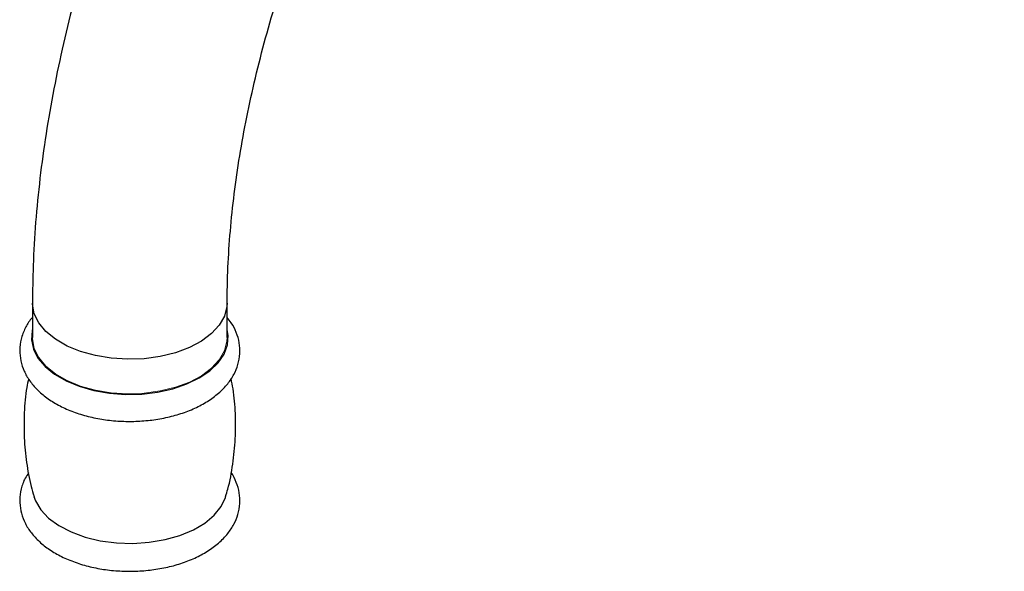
# Paper-space layout '_Isometric' of a CAD drawing. Header units: millimetres. Extents: x -169 to 64, y -14 to 266.
# Tile 1 of 17: x -169 to -52, y 77 to 142. Entities that reach past the tile are written whole.
import ezdxf

# ---------------------------------------------------------------- set-up
doc = ezdxf.new("R2010")
doc.units = ezdxf.units.MM

psp = doc.layouts.new('_Isometric')

# ---------------------------------------------------------------- linework, layer by layer
at = {"color": 7, "linetype": 'Continuous', "lineweight": 25}
for p, q in [((-167.06, 108.78), (-167.06, 104.7)), ((-144.06, 104.7), (-144.06, 108.78))]:
    psp.add_line(p, q, dxfattribs=at)
at = {"color": 8, "linetype": 'Continuous', "lineweight": 25, "flags": 128}
psp.add_lwpolyline([(-144.06, 108.78), (-144.09, 108.36), (-144.38, 107.24), (-144.99, 106.17), (-145.9, 105.18), (-147.09, 104.29), (-148.53, 103.53), (-150.17, 102.91), (-151.96, 102.47), (-153.86, 102.21), (-155.81, 102.14), (-157.75, 102.26), (-159.62, 102.57), (-161.38, 103.05), (-162.98, 103.7), (-164.36, 104.5), (-165.48, 105.42), (-166.32, 106.43), (-166.85, 107.52), (-167.06, 108.64), (-167.06, 108.78)], dxfattribs=at)
at = {"color": 7, "linetype": 'Continuous', "lineweight": 25, "flags": 128}
for points in [[(-167.06, 105.67), (-167.09, 105.55), (-167.18, 104.44), (-166.95, 103.34), (-166.41, 102.28), (-165.57, 101.28), (-164.46, 100.37), (-163.1, 99.59), (-161.55, 98.94), (-159.82, 98.45), (-157.98, 98.13), (-156.08, 97.99), (-154.16, 98.03), (-152.28, 98.26), (-150.49, 98.66), (-148.84, 99.22), (-147.37, 99.94), (-146.12, 100.78), (-145.14, 101.73), (-144.43, 102.76), (-144.03, 103.84), (-143.95, 104.95), (-144.06, 105.67)], [(-166.91, 85.93), (-166.72, 85.41), (-166.09, 84.34), (-165.16, 83.35), (-163.95, 82.47), (-162.5, 81.72), (-160.85, 81.12), (-159.05, 80.68), (-157.15, 80.43), (-155.2, 80.37), (-153.27, 80.51), (-151.39, 80.82), (-149.64, 81.32), (-148.06, 81.98), (-146.7, 82.78), (-145.59, 83.71), (-144.77, 84.73), (-144.26, 85.81), (-144.22, 85.94)]]:
    psp.add_lwpolyline(points, dxfattribs=at)
at = {"color": 144, "linetype": 'Continuous', "lineweight": 18, "flags": 128}
psp.add_lwpolyline([(-144.06, 104.7), (-144.09, 104.27), (-144.38, 103.16), (-144.99, 102.09), (-145.9, 101.1), (-147.09, 100.2), (-148.53, 99.44), (-150.17, 98.83), (-151.96, 98.39), (-153.86, 98.13), (-155.81, 98.06), (-157.75, 98.18), (-159.62, 98.48), (-161.38, 98.97), (-162.98, 99.62), (-164.36, 100.42), (-165.48, 101.34), (-166.32, 102.35), (-166.85, 103.43), (-167.06, 104.55), (-167.06, 104.7)], dxfattribs=at)
at = {"color": 7, "linetype": 'Continuous', "lineweight": 25}
for points, knots in [([(11.5, 198.58), (11.49, 199.47), (11.48, 202.02), (11.28, 206.16), (10.83, 210.96), (10.16, 215.63), (9.27, 220.16), (8.15, 224.53), (6.82, 228.74), (5.27, 232.76), (3.5, 236.6), (1.53, 240.22), (-0.63, 243.62), (-2.98, 246.8), (-5.52, 249.74), (-8.22, 252.44), (-11.07, 254.9), (-14.08, 257.11), (-17.23, 259.07), (-20.52, 260.78), (-23.93, 262.24), (-27.46, 263.44), (-31.1, 264.38), (-34.84, 265.06), (-38.69, 265.48), (-42.63, 265.64), (-46.65, 265.53), (-50.76, 265.15), (-54.93, 264.51), (-59.17, 263.59), (-63.44, 262.4), (-67.76, 260.95), (-72.09, 259.23), (-76.44, 257.26), (-80.78, 255.04), (-85.11, 252.57), (-89.41, 249.87), (-93.68, 246.95), (-97.9, 243.81), (-102.07, 240.45), (-106.17, 236.9), (-110.21, 233.16), (-114.16, 229.24), (-118.03, 225.14), (-121.8, 220.88), (-125.47, 216.47), (-129.03, 211.92), (-132.46, 207.24), (-135.78, 202.44), (-138.96, 197.53), (-142, 192.52), (-144.9, 187.42), (-147.64, 182.24), (-150.23, 177), (-152.65, 171.71), (-154.9, 166.37), (-156.98, 161), (-158.88, 155.61), (-160.59, 150.22), (-162.11, 144.83), (-163.43, 139.45), (-164.56, 134.1), (-165.49, 128.79), (-166.21, 123.52), (-166.72, 118.32), (-167.01, 113.4), (-167.05, 110.25), (-167.06, 108.78)], [0, 0, 0, 0, 0.008464, 0.024374, 0.040292, 0.056199, 0.07208, 0.087917, 0.103689, 0.119374, 0.13495, 0.150397, 0.165702, 0.180856, 0.19586, 0.210724, 0.225465, 0.240109, 0.254686, 0.269227, 0.283763, 0.298323, 0.312939, 0.327642, 0.342456, 0.357398, 0.37248, 0.387704, 0.403064, 0.418549, 0.434142, 0.449825, 0.465575, 0.481375, 0.497208, 0.513057, 0.528912, 0.544762, 0.560602, 0.576428, 0.592237, 0.608031, 0.623807, 0.639568, 0.655315, 0.671048, 0.68677, 0.702483, 0.718188, 0.733889, 0.749586, 0.765283, 0.78098, 0.796681, 0.812387, 0.8281, 0.843822, 0.859556, 0.875304, 0.891068, 0.906849, 0.92265, 0.938471, 0.954313, 0.970176, 0.986059, 1, 1, 1, 1]), ([(-144.06, 108.78), (-144.06, 109.49), (-144.04, 111.58), (-143.88, 115.13), (-143.51, 119.47), (-142.96, 123.92), (-142.21, 128.46), (-141.29, 133.08), (-140.17, 137.77), (-138.88, 142.51), (-137.4, 147.28), (-135.75, 152.08), (-133.92, 156.88), (-131.93, 161.68), (-129.77, 166.45), (-127.46, 171.19), (-125, 175.87), (-122.39, 180.49), (-119.65, 185.02), (-116.78, 189.47), (-113.8, 193.8), (-110.71, 198.01), (-107.51, 202.09), (-104.24, 206.03), (-100.88, 209.81), (-97.46, 213.42), (-93.98, 216.85), (-90.46, 220.09), (-86.91, 223.14), (-83.34, 225.98), (-79.76, 228.62), (-76.19, 231.03), (-72.64, 233.22), (-69.12, 235.19), (-65.64, 236.92), (-62.22, 238.42), (-58.86, 239.7), (-55.58, 240.74), (-52.39, 241.55), (-49.29, 242.13), (-46.29, 242.49), (-43.4, 242.63), (-40.61, 242.56), (-37.93, 242.26), (-35.34, 241.75), (-32.85, 241.01), (-30.44, 240.03), (-28.13, 238.8), (-25.93, 237.32), (-23.86, 235.58), (-21.94, 233.61), (-20.18, 231.43), (-18.59, 229.04), (-17.15, 226.46), (-15.88, 223.69), (-14.76, 220.73), (-13.79, 217.58), (-12.99, 214.25), (-12.35, 210.74), (-11.88, 207.06), (-11.6, 203.28), (-11.51, 200.43), (-11.5, 198.86), (-11.5, 198.58)], [0, 0, 0, 0, 0.008526, 0.024845, 0.041185, 0.057549, 0.073938, 0.090354, 0.106795, 0.12326, 0.139747, 0.156254, 0.172779, 0.189319, 0.205871, 0.222433, 0.239001, 0.255574, 0.272147, 0.288718, 0.305284, 0.321841, 0.338387, 0.354919, 0.371433, 0.387929, 0.404402, 0.42085, 0.437272, 0.453665, 0.470029, 0.486363, 0.502668, 0.518948, 0.535206, 0.55145, 0.567692, 0.583942, 0.600221, 0.616558, 0.632989, 0.649563, 0.66634, 0.683393, 0.700804, 0.718652, 0.736985, 0.755775, 0.774859, 0.79388, 0.812529, 0.830683, 0.848352, 0.865611, 0.882552, 0.899258, 0.915799, 0.932229, 0.94859, 0.964911, 0.981216, 0.99664, 1, 1, 1, 1]), ([(-167.06, 107.09), (-167.11, 107.03), (-167.48, 106.65), (-167.96, 105.79), (-168.44, 104.55), (-168.61, 103.23), (-168.48, 101.95), (-168.08, 100.73), (-167.43, 99.58), (-166.52, 98.52), (-165.38, 97.55), (-164.01, 96.7), (-162.45, 95.98), (-160.73, 95.42), (-158.9, 95.03), (-157, 94.81), (-155.08, 94.77), (-153.17, 94.9), (-151.3, 95.21), (-149.52, 95.68), (-147.86, 96.33), (-146.35, 97.14), (-145.04, 98.11), (-144, 99.18), (-143.24, 100.32), (-142.75, 101.52), (-142.52, 102.79), (-142.59, 104.09), (-142.95, 105.32), (-143.44, 106.32), (-143.9, 106.87), (-144.06, 107.07)], [0, 0, 0, 0, 0.005574, 0.039432, 0.075786, 0.110664, 0.144506, 0.178042, 0.211995, 0.247027, 0.28336, 0.320726, 0.358608, 0.396534, 0.434343, 0.472035, 0.509665, 0.547311, 0.585039, 0.622931, 0.661074, 0.699529, 0.738267, 0.77692, 0.81091, 0.843747, 0.878829, 0.912814, 0.946369, 0.980176, 1, 1, 1, 1]), ([(-167.52, 99.84), (-167.6, 99.5), (-167.87, 98.18), (-168.06, 95.84), (-168.08, 92.86), (-167.79, 89.94), (-167.39, 87.62), (-166.99, 86.31), (-166.87, 85.92)], [0, 0, 0, 0, 0.073852, 0.287494, 0.49854, 0.706618, 0.911227, 1, 1, 1, 1]), ([(-144.25, 85.93), (-144.16, 86.22), (-143.77, 87.45), (-143.37, 89.73), (-143.05, 92.73), (-143.06, 95.71), (-143.25, 98.09), (-143.52, 99.45), (-143.6, 99.85)], [0, 0, 0, 0, 0.0634674, 0.2791968, 0.4928485, 0.7039043, 0.9119908, 1, 1, 1, 1]), ([(-167.52, 88.72), (-167.66, 88.51), (-168.06, 87.92), (-168.43, 86.83), (-168.61, 85.52), (-168.48, 84.23), (-168.08, 83.01), (-167.43, 81.86), (-166.52, 80.8), (-165.38, 79.83), (-164.01, 78.98), (-162.45, 78.26), (-160.73, 77.7), (-158.9, 77.31), (-157, 77.09), (-155.08, 77.05), (-153.17, 77.18), (-151.3, 77.49), (-149.52, 77.96), (-147.86, 78.61), (-146.35, 79.42), (-145.04, 80.39), (-144, 81.46), (-143.24, 82.61), (-142.75, 83.81), (-142.53, 85.07), (-142.59, 86.37), (-142.96, 87.59), (-143.31, 88.39), (-143.59, 88.75), (-143.6, 88.76)], [0, 0, 0, 0, 0.019757, 0.05761, 0.093926, 0.129164, 0.164083, 0.199437, 0.235914, 0.273745, 0.312652, 0.352096, 0.391587, 0.430955, 0.470201, 0.509383, 0.548582, 0.587866, 0.627321, 0.667037, 0.707077, 0.747414, 0.78766, 0.823052, 0.857243, 0.893772, 0.929158, 0.964098, 0.999299, 1, 1, 1, 1])]:
    psp.add_open_spline(points, degree=3, knots=knots, dxfattribs=at)

doc.saveas('drawing.dxf')
